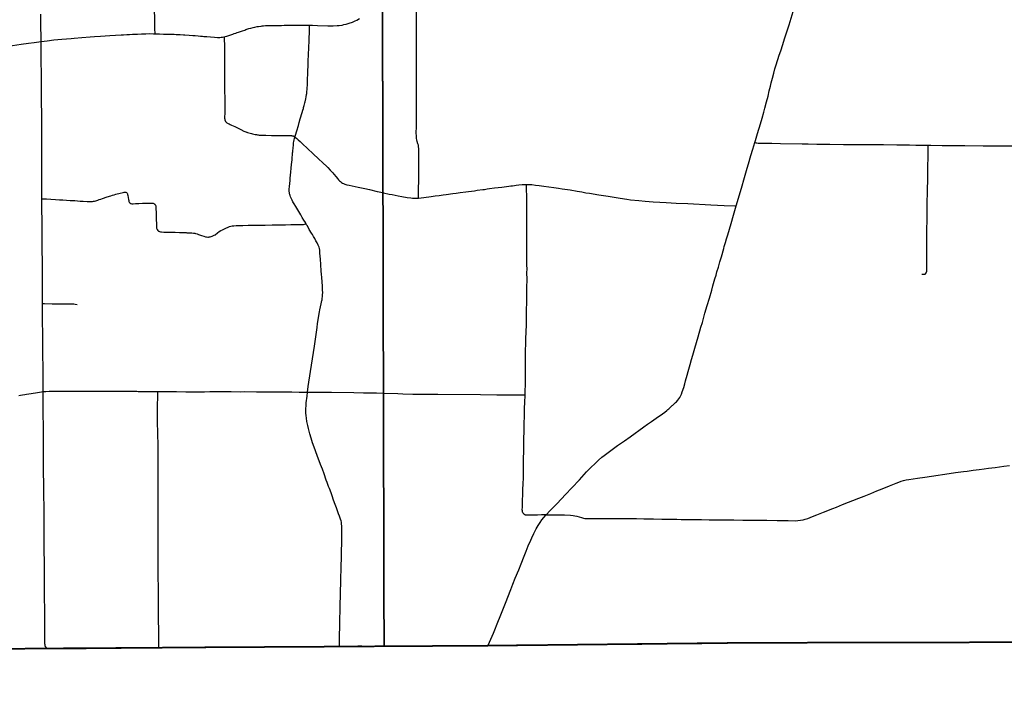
# Model space of a CAD drawing. Header units: feet. Extents: x 2113747 to 2516209, y 960708 to 1356798.
# Tile 8 of 92: x 2291170 to 2312720, y 1089995 to 1104537. Entities that reach past the tile are written whole.
import ezdxf

# ---------------------------------------------------------------- set-up
doc = ezdxf.new("R2010")
doc.units = ezdxf.units.FT
doc.header["$LTSCALE"] = 20
doc.header["$MEASUREMENT"] = 0
doc.linetypes.add('OhDOT_USTN3', pattern=[0.22, 0.165, -0.055])
for name, color, linetype in [('GM_X_Adjacent_County', 251, 'OhDOT_USTN3'), ('GM_X_County', 251, 'OhDOT_USTN3'), ('GM_X_County_Road', 3, 'Continuous'), ('GM_X_Township', 251, 'OhDOT_USTN3'), ('GM_X_Township_Road', 4, 'Continuous'), ('GM_X_Township_Subdivision', 4, 'Continuous')]:
    doc.layers.add(name, color=color, linetype=linetype)

msp = doc.modelspace()

# ---------------------------------------------------------------- linework, layer by layer
at = {"layer": 'GM_X_Adjacent_County', "flags": 128}
msp.add_lwpolyline([(2346501, 996686), (2346283, 996665), (2345680, 996660), (2344145, 996646), (2344130, 996649), (2344060, 996659), (2344005, 996663), (2343946, 996664), (2343923, 996665), (2343899, 996665), (2343806, 996663), (2343772, 996662), (2343731, 996662), (2343640, 996661), (2343440, 996660), (2343358, 996661), (2343347, 996661), (2343337, 996662), (2343275, 996668), (2343254, 996670), (2343129, 996670), (2342883, 996665), (2342703, 996664), (2342492, 996666), (2342051, 996672), (2342025, 996674), (2342005, 996677), (2341988, 996683), (2338743, 996679), (2335510, 996692), (2333434, 996701), (2332100, 996700), (2329181, 996697), (2329152, 995411), (2329124, 994175), (2326840, 994249), (2326566, 994258), (2323302, 994364), (2318495, 994521), (2318418, 991580), (2318389, 990457), (2318357, 989169), (2318255, 985163), (2318188, 982547), (2318166, 981646), (2318061, 978159), (2317909, 973125), (2317887, 972409), (2317774, 968635), (2317750, 967874), (2315491, 967887), (2314260, 967896), (2311196, 967914), (2309088, 967943), (2307368, 967969), (2304256, 968014), (2303811, 968017), (2303354, 968019), (2303003, 968024), (2302648, 968030), (2302233, 968036), (2301830, 968022), (2300402, 968044), (2300069, 968049), (2297101, 968095), (2296592, 968103), (2292919, 968108), (2288216, 968150), (2287501, 968160), (2286951, 968168), (2285626, 968187), (2280722, 968218), (2272659, 968235), (2270238, 968238), (2265711, 968240), (2264331, 968240), (2260640, 968285), (2260946, 968539), (2261456, 968823), (2262477, 969650), (2262984, 969822), (2263502, 969934), (2264011, 970226), (2264085, 970742), (2263732, 971249), (2263225, 971652), (2263021, 971730), (2262781, 971821), (2262721, 971844), (2262214, 971872), (2261703, 971959), (2260105, 972490), (2259584, 972510), (2259079, 972653), (2258559, 972903), (2258050, 972955), (2257525, 973068), (2256998, 973008), (2256626, 972503), (2255796, 970471), (2255025, 968928), (2254521, 968572), (2253837, 968476), (2253355, 968407), (2252800, 968322), (2251259, 968089), (2245496, 967220), (2243670, 966925), (2240387, 966394), (2235785, 965650), (2235507, 965607), (2232817, 965186), (2232372, 965117), (2231408, 964969), (2231146, 964928), (2230233, 964788), (2224423, 963889), (2224410, 963887), (2223431, 963729), (2220392, 963239), (2216348, 962587), (2213677, 962155), (2211388, 961785), (2205329, 960811), (2204689, 960708), (2204662, 968294), (2204646, 972822), (2204646, 972877), (2204618, 980822), (2204600, 985576), (2204621, 987650), (2204548, 994125), (2204539, 995545), (2204528, 997304), (2204524, 998046), (2204498, 1002246), (2204460, 1006231), (2204446, 1007585), (2204396, 1012421), (2204391, 1012891), (2204405, 1018278), (2204394, 1019758), (2204396, 1020517), (2204379, 1020841), (2204391, 1021803), (2204388, 1022494), (2204388, 1022770), (2204388, 1022837), (2204387, 1023044), (2204303, 1026249), (2204359, 1029499), (2204344, 1030439), (2204262, 1034310), (2204255, 1035776), (2204229, 1040690), (2204199, 1046565), (2204184, 1049044), (2204131, 1055650), (2204109, 1058317), (2204108, 1058407), (2204102, 1059211), (2204097, 1059892), (2204085, 1062073), (2204074, 1062671), (2204592, 1062652), (2205426, 1062621), (2210448, 1062486), (2212077, 1062442), (2214252, 1062298), (2216024, 1062234), (2218716, 1062135), (2224371, 1061928), (2226221, 1061860), (2226856, 1061837), (2228638, 1061772), (2234873, 1061544), (2237828, 1061436), (2239174, 1061390), (2240259, 1061347), (2240479, 1061338), (2245773, 1061157), (2247613, 1061077), (2251064, 1060965), (2252022, 1060939), (2254917, 1060860), (2259350, 1060738), (2259905, 1060723), (2262069, 1060670), (2262468, 1060662), (2262494, 1060660), (2262578, 1060658), (2262905, 1060648), (2263523, 1060622), (2264179, 1060605), (2264764, 1060590), (2266030, 1060558), (2267009, 1060529), (2267105, 1064278), (2267119, 1064405), (2267123, 1064546), (2267218, 1067680), (2267224, 1068546), (2267310, 1072879), (2267407, 1076551), (2267570, 1083741), (2267583, 1084035), (2267594, 1084592), (2267628, 1085890), (2267674, 1087762), (2267760, 1089304), (2267778, 1090418), (2268200, 1090405), (2270733, 1090435), (2271751, 1090471), (2272585, 1090487), (2273842, 1090511), (2274067, 1090515), (2275300, 1090545), (2275354, 1090544), (2275965, 1090561), (2276111, 1090564), (2279737, 1090638), (2280571, 1090646), (2281184, 1090660), (2283974, 1090692), (2287536, 1090733), (2291695, 1090779), (2294190, 1090795), (2294565, 1090800), (2298147, 1090820), (2299145, 1090827), (2299895, 1090831), (2301402, 1090840), (2307056, 1090903), (2313863, 1090917), (2318107, 1090974), (2324108, 1091056), (2326732, 1091091), (2326938, 1091094), (2328615, 1091117), (2328725, 1091118), (2331837, 1091161), (2333216, 1091180), (2335157, 1091206), (2341799, 1091296), (2342697, 1091308), (2345661, 1091348), (2348514, 1091386), (2352195, 1091435), (2355371, 1091477), (2358848, 1091522), (2358880, 1089100), (2358989, 1081862), (2359077, 1075795), (2359100, 1074264), (2359117, 1073113), (2359120, 1072859), (2359123, 1070999), (2359121, 1070553), (2359149, 1069014), (2359151, 1068908), (2359157, 1068672), (2359167, 1068297), (2359175, 1067907), (2359177, 1067589), (2359186, 1066908), (2359192, 1066862), (2359197, 1066642), (2359199, 1066419), (2359201, 1066097), (2359204, 1065780), (2359209, 1065466), (2359220, 1064937), (2359220, 1064806), (2359227, 1064612), (2359227, 1064330), (2359261, 1063309), (2359263, 1063113), (2359267, 1062870), (2359287, 1061492), (2359309, 1060000), (2359372, 1054688), (2359375, 1054438), (2359384, 1053642), (2359405, 1051846), (2359411, 1051373), (2359435, 1049379), (2359498, 1044029), (2359500, 1043884), (2359531, 1041219), (2359561, 1038682), (2359563, 1038569), (2359598, 1035611), (2359633, 1032629), (2359687, 1028035), (2359700, 1026946), (2359745, 1022879), (2359781, 1019525), (2359871, 1011833), (2360041, 1004528), (2360047, 1003475), (2360075, 1000767), (2360086, 1000743), (2360092, 1000724), (2360095, 1000700), (2360092, 1000665), (2360090, 1000651), (2360085, 1000617), (2360080, 1000554), (2360079, 1000500), (2360082, 1000454), (2360084, 1000441), (2360087, 1000429), (2360088, 1000406), (2360088, 1000358), (2360097, 998033), (2360102, 996698), (2359652, 996691), (2358952, 996686), (2358943, 996687), (2358419, 996691), (2358033, 996691), (2357318, 996684), (2357119, 996682), (2357033, 996681), (2356729, 996679), (2356356, 996674), (2355850, 996669), (2355636, 996665), (2355399, 996667), (2355207, 996668), (2354923, 996669), (2354630, 996666), (2354311, 996664), (2353876, 996661), (2353810, 996664), (2353790, 996667), (2353730, 996667), (2353580, 996667), (2353354, 996664), (2353227, 996661), (2352936, 996661), (2352543, 996665), (2351984, 996653), (2350868, 996644), (2350165, 996644), (2349779, 996645), (2349617, 996647), (2349487, 996647), (2349403, 996652), (2349327, 996658), (2349265, 996660), (2349206, 996662), (2349161, 996661), (2349080, 996658), (2348736, 996661), (2347330, 996649), (2347068, 996654), (2346837, 996655), (2346771, 996660), (2346660, 996673), (2346582, 996686), (2346523, 996692), (2346501, 996686)], dxfattribs=at)
at = {"layer": 'GM_X_County', "flags": 128}
msp.add_lwpolyline([(2353397, 1222451), (2356858, 1222526), (2358764, 1222568), (2364180, 1222723), (2365829, 1222755), (2369645, 1222836), (2372194, 1222881), (2374472, 1222924), (2379690, 1223029), (2379735, 1219826), (2379742, 1219374), (2379833, 1216178), (2380014, 1209139), (2380003, 1203413), (2380022, 1202249), (2380179, 1195356), (2380181, 1194352), (2380359, 1187412), (2380412, 1186569), (2380419, 1184193), (2380463, 1181823), (2380682, 1170163), (2380746, 1166807), (2380771, 1165044), (2380824, 1161382), (2380824, 1161039), (2380878, 1157552), (2380892, 1156694), (2381026, 1152330), (2381034, 1152023), (2381158, 1145150), (2381235, 1140057), (2381269, 1137568), (2381334, 1132856), (2381336, 1132676), (2381343, 1132210), (2381380, 1130882), (2381388, 1130504), (2381409, 1129491), (2381422, 1128859), (2381524, 1123853), (2381544, 1122872), (2381624, 1118858), (2381679, 1116097), (2382044, 1104151), (2382074, 1096083), (2382125, 1091787), (2380307, 1091766), (2379221, 1091753), (2378988, 1091751), (2374063, 1091696), (2368829, 1091637), (2365146, 1091594), (2364291, 1091584), (2363494, 1091575), (2360811, 1091544), (2360599, 1091542), (2358848, 1091522), (2355371, 1091477), (2352195, 1091435), (2348514, 1091386), (2345661, 1091348), (2342697, 1091308), (2341799, 1091296), (2335157, 1091206), (2333216, 1091180), (2331837, 1091161), (2328725, 1091118), (2328615, 1091117), (2326938, 1091094), (2326732, 1091091), (2324108, 1091056), (2318107, 1090974), (2313863, 1090917), (2307056, 1090903), (2301402, 1090840), (2299895, 1090831), (2299145, 1090827), (2298147, 1090820), (2294565, 1090800), (2294190, 1090795), (2291695, 1090779), (2287536, 1090733), (2283974, 1090692), (2281184, 1090660), (2280571, 1090646), (2279737, 1090638), (2276111, 1090564), (2275965, 1090561), (2275354, 1090544), (2275300, 1090545), (2274067, 1090515), (2274049, 1092053), (2274045, 1093010), (2274019, 1094549), (2274003, 1096382), (2273944, 1101977), (2273923, 1103969), (2273928, 1105260), (2273895, 1107881), (2273890, 1108659), (2273892, 1109492), (2273890, 1109708), (2273889, 1109866), (2273885, 1110318), (2273884, 1110420), (2273881, 1110748), (2273878, 1111173), (2273872, 1111794), (2273868, 1112294), (2273861, 1113069), (2273860, 1113281), (2273857, 1113575), (2273857, 1113636), (2273852, 1114201), (2273851, 1114281), (2273848, 1114656), (2273845, 1115019), (2273878, 1116829), (2273877, 1118817), (2273859, 1119170), (2273866, 1121327), (2273809, 1124393), (2273800, 1125028), (2273794, 1125938), (2273794, 1126045), (2273791, 1126395), (2273784, 1127599), (2273782, 1127896), (2273782, 1128013), (2273776, 1128908), (2273762, 1131307), (2273735, 1134958), (2273727, 1137672), (2273708, 1143906), (2273707, 1144117), (2273652, 1147706), (2273648, 1148193), (2273645, 1148717), (2273636, 1149823), (2273632, 1150488), (2273596, 1155295), (2273585, 1158808), (2273560, 1160546), (2273539, 1163372), (2273486, 1167056), (2273465, 1168621), (2273462, 1168895), (2273426, 1173044), (2273428, 1173104), (2273415, 1174720), (2273392, 1176176), (2273394, 1176620), (2273384, 1177023), (2273358, 1177776), (2273351, 1179125), (2273359, 1179654), (2273321, 1182083), (2273216, 1187364), (2273164, 1190519), (2273176, 1191453), (2273228, 1192712), (2273152, 1195400), (2273193, 1198453), (2273071, 1206556), (2272991, 1215563), (2272975, 1216501), (2272977, 1217406), (2272968, 1218487), (2272962, 1219225), (2272959, 1219527), (2272955, 1219996), (2272952, 1220381), (2272949, 1220734), (2272946, 1221095), (2272941, 1221646), (2274226, 1221624), (2276584, 1221584), (2279436, 1221567), (2287284, 1221586), (2287634, 1221587), (2288155, 1221588), (2289133, 1221589), (2291838, 1221592), (2294724, 1221588), (2295595, 1221591), (2298613, 1221605), (2299175, 1221609), (2303374, 1221676), (2308426, 1221766), (2313088, 1221841), (2315600, 1221874), (2319071, 1221920), (2326584, 1222061), (2327982, 1222076), (2333341, 1222133), (2335682, 1222157), (2338510, 1222201), (2341239, 1222245), (2343737, 1222286), (2344324, 1222288), (2349300, 1222361), (2350843, 1222395), (2353397, 1222451)], dxfattribs=at)
at = {"layer": 'GM_X_County_Road', "flags": 128}
for points in [[(2307260, 1101849), (2307274, 1101897), (2307320, 1102048), (2307383, 1102262), (2307417, 1102382), (2307454, 1102511), (2307480, 1102603), (2307517, 1102742), (2307549, 1102866), (2307577, 1102984), (2307601, 1103080), (2307620, 1103159), (2307645, 1103258), (2307673, 1103366), (2307701, 1103463), (2307728, 1103548), (2307796, 1103764), (2307826, 1103854), (2307870, 1103992), (2307910, 1104116), (2308008, 1104426), (2308102, 1104715), (2308115, 1104753)], [(2297516, 1104415), (2297576, 1104414), (2297690, 1104410), (2297913, 1104405), (2298031, 1104405), (2298117, 1104408), (2298159, 1104412), (2298225, 1104421), (2298266, 1104430), (2298314, 1104441), (2298362, 1104454), (2298400, 1104465), (2298431, 1104475), (2298456, 1104484), (2298480, 1104495), (2298516, 1104512), (2298551, 1104529), (2298610, 1104560)], [(2295638, 1104162), (2295666, 1104167), (2295701, 1104177), (2295748, 1104191), (2295794, 1104207), (2295837, 1104223), (2295865, 1104233), (2295902, 1104245), (2295930, 1104255), (2295958, 1104265), (2296004, 1104281), (2296048, 1104296), (2296095, 1104311), (2296123, 1104321), (2296185, 1104341), (2296229, 1104354), (2296277, 1104367), (2296320, 1104377), (2296365, 1104386), (2296398, 1104391), (2296453, 1104399), (2296475, 1104402), (2296508, 1104405), (2296553, 1104408), (2296661, 1104411), (2296733, 1104411), (2296901, 1104413), (2296956, 1104414), (2297032, 1104414), (2297143, 1104416), (2297202, 1104415), (2297366, 1104416), (2297441, 1104416), (2297516, 1104415)], [(2288510, 1103607), (2288633, 1103626), (2288876, 1103661), (2289026, 1103683), (2289177, 1103705), (2289408, 1103739), (2289580, 1103763), (2289722, 1103784), (2289874, 1103805), (2290119, 1103841), (2290337, 1103872), (2290626, 1103915), (2290870, 1103951), (2291014, 1103972), (2291202, 1103999), (2291366, 1104023), (2291484, 1104041), (2291586, 1104056), (2291639, 1104063)], [(2291639, 1104063), (2291772, 1104078), (2291915, 1104093), (2292005, 1104102), (2292095, 1104110), (2292294, 1104127), (2292365, 1104134), (2292532, 1104147), (2292715, 1104162), (2292807, 1104168), (2292938, 1104176), (2293141, 1104188), (2293393, 1104204), (2293442, 1104206), (2293514, 1104210), (2293573, 1104214), (2293638, 1104218), (2293749, 1104224), (2293838, 1104228), (2293930, 1104231), (2294007, 1104232), (2294099, 1104230), (2294132, 1104229)], [(2291657, 1100621), (2291656, 1100720), (2291656, 1100907), (2291655, 1101035), (2291655, 1101095), (2291654, 1101150), (2291654, 1101208), (2291653, 1101353), (2291654, 1101610), (2291654, 1101698), (2291654, 1101773), (2291653, 1101841), (2291654, 1101886), (2291653, 1101950), (2291653, 1102037), (2291652, 1102143), (2291652, 1102244), (2291652, 1102339), (2291652, 1102402), (2291652, 1102466), (2291651, 1102550), (2291650, 1102662), (2291649, 1102824), (2291648, 1102986), (2291647, 1103171), (2291645, 1103332), (2291645, 1103416), (2291644, 1103457), (2291643, 1103527), (2291641, 1103691), (2291641, 1103864), (2291641, 1103920), (2291639, 1104000), (2291639, 1104063)], [(2294132, 1104229), (2294154, 1104228), (2294233, 1104225), (2294315, 1104222), (2294390, 1104220), (2294459, 1104219), (2294492, 1104218), (2294521, 1104217), (2294548, 1104217), (2294597, 1104215), (2294685, 1104210), (2294754, 1104207), (2294786, 1104205), (2294878, 1104199), (2294956, 1104192), (2295008, 1104188), (2295074, 1104183), (2295126, 1104178), (2295168, 1104174), (2295201, 1104171), (2295269, 1104166), (2295348, 1104159), (2295436, 1104152), (2295498, 1104150), (2295548, 1104151), (2295578, 1104153), (2295609, 1104157), (2295638, 1104162)], [(2306853, 1100461), (2306904, 1100631), (2306983, 1100905), (2307021, 1101035), (2307050, 1101132), (2307095, 1101290), (2307122, 1101381), (2307176, 1101564), (2307217, 1101705), (2307260, 1101849)], [(2291669, 1098330), (2291669, 1098423), (2291669, 1098525), (2291669, 1098629), (2291667, 1098917), (2291667, 1099017), (2291666, 1099123), (2291666, 1099206), (2291666, 1099303), (2291665, 1099446), (2291665, 1099522), (2291664, 1099648), (2291663, 1099750), (2291663, 1099916), (2291663, 1100004), (2291662, 1100076), (2291661, 1100174), (2291658, 1100358), (2291657, 1100530), (2291657, 1100621)], [(2302692, 1093704), (2302782, 1093797), (2302924, 1093946), (2303029, 1094055), (2303114, 1094146), (2303253, 1094295), (2303419, 1094472), (2303578, 1094642), (2303678, 1094746), (2303755, 1094822), (2303837, 1094897), (2303914, 1094964), (2303962, 1095003), (2304076, 1095086), (2304166, 1095152), (2304256, 1095217), (2304406, 1095322), (2304529, 1095410), (2304831, 1095630), (2304909, 1095684), (2304996, 1095744), (2305098, 1095815), (2305237, 1095913), (2305290, 1095953), (2305332, 1095989), (2305355, 1096008), (2305375, 1096025), (2305389, 1096039), (2305414, 1096060), (2305453, 1096094), (2305466, 1096105), (2305483, 1096120), (2305505, 1096139), (2305527, 1096159), (2305544, 1096175), (2305575, 1096209), (2305600, 1096240), (2305621, 1096273), (2305635, 1096300), (2305654, 1096342), (2305673, 1096391), (2305703, 1096489), (2305725, 1096568), (2305744, 1096637), (2305778, 1096757), (2305801, 1096839), (2305845, 1096994), (2305876, 1097101), (2305904, 1097198), (2305949, 1097353), (2306021, 1097598), (2306081, 1097807), (2306112, 1097914), (2306151, 1098056), (2306169, 1098119), (2306219, 1098286), (2306265, 1098443), (2306316, 1098616), (2306343, 1098711), (2306388, 1098868), (2306412, 1098950), (2306431, 1099020), (2306462, 1099123), (2306496, 1099240), (2306527, 1099347), (2306579, 1099527), (2306592, 1099571), (2306618, 1099662), (2306642, 1099744), (2306666, 1099829), (2306702, 1099952), (2306739, 1100075), (2306793, 1100260), (2306853, 1100461)], [(2291686, 1096400), (2291684, 1096518), (2291682, 1096680), (2291682, 1096825), (2291680, 1096947), (2291680, 1097022), (2291679, 1097110), (2291678, 1097219), (2291678, 1097271), (2291677, 1097322), (2291677, 1097368), (2291676, 1097433), (2291675, 1097541), (2291675, 1097581), (2291675, 1097635), (2291674, 1097693), (2291671, 1097911), (2291670, 1098026), (2291669, 1098201), (2291669, 1098330)], [(2291686, 1096400), (2291711, 1096404), (2291740, 1096405), (2291814, 1096408), (2291918, 1096410), (2292020, 1096410), (2292210, 1096410), (2292282, 1096411), (2292666, 1096410), (2292866, 1096409), (2293013, 1096410), (2293171, 1096410), (2293256, 1096410), (2293404, 1096408), (2293686, 1096406), (2293732, 1096406), (2293765, 1096405), (2293873, 1096405), (2294043, 1096404), (2294093, 1096403), (2294168, 1096403), (2294190, 1096403)], [(2291751, 1090800), (2291747, 1090804), (2291742, 1090810), (2291738, 1090815), (2291734, 1090820), (2291731, 1090826), (2291729, 1090831), (2291727, 1090837), (2291726, 1090843), (2291724, 1090852), (2291724, 1090858), (2291724, 1090866), (2291723, 1090875), (2291723, 1090891), (2291723, 1090917), (2291721, 1090999), (2291721, 1091078), (2291721, 1091203), (2291720, 1091344), (2291719, 1091547), (2291716, 1091980), (2291716, 1092232), (2291713, 1092465), (2291712, 1092627), (2291710, 1092719), (2291708, 1092868), (2291708, 1092975), (2291706, 1093034), (2291705, 1093090), (2291705, 1093140), (2291704, 1093307), (2291704, 1093443), (2291705, 1093547), (2291705, 1093674), (2291702, 1093909), (2291699, 1094095), (2291696, 1094413), (2291695, 1094473), (2291694, 1094542), (2291694, 1094697), (2291693, 1094801), (2291692, 1094915), (2291692, 1095098), (2291691, 1095298), (2291691, 1095471), (2291689, 1095656), (2291687, 1095888), (2291687, 1096064), (2291687, 1096195), (2291686, 1096315), (2291686, 1096400)], [(2294190, 1096403), (2294250, 1096403), (2294604, 1096400), (2294808, 1096397), (2294906, 1096397), (2295218, 1096397), (2295329, 1096399), (2295447, 1096398), (2295545, 1096398), (2295801, 1096398), (2295998, 1096397), (2296093, 1096399), (2296352, 1096397), (2296545, 1096395), (2296696, 1096395), (2296824, 1096395), (2296919, 1096392), (2297005, 1096392), (2297034, 1096392), (2297126, 1096392), (2297287, 1096390), (2297469, 1096388)], [(2298170, 1090828), (2298170, 1090875), (2298170, 1090953), (2298172, 1091101), (2298174, 1091220), (2298176, 1091336), (2298178, 1091418), (2298180, 1091480), (2298181, 1091552), (2298186, 1091759), (2298187, 1091824), (2298188, 1091860), (2298190, 1091933), (2298192, 1092005), (2298198, 1092244), (2298201, 1092362), (2298203, 1092477), (2298214, 1092861), (2298216, 1092959), (2298218, 1093040), (2298220, 1093133), (2298221, 1093195), (2298223, 1093281), (2298223, 1093341), (2298223, 1093399), (2298220, 1093457), (2298216, 1093503), (2298210, 1093545), (2298203, 1093573), (2298192, 1093610), (2298170, 1093672), (2298151, 1093725), (2298126, 1093792), (2298102, 1093854), (2298062, 1093965), (2298034, 1094045), (2298015, 1094098), (2297985, 1094181), (2297948, 1094282), (2297932, 1094325), (2297902, 1094409), (2297881, 1094464), (2297832, 1094603), (2297794, 1094705), (2297756, 1094806), (2297683, 1094999), (2297615, 1095184), (2297581, 1095280), (2297550, 1095377), (2297523, 1095472), (2297491, 1095592), (2297475, 1095659), (2297458, 1095743), (2297446, 1095815), (2297439, 1095877), (2297435, 1095929), (2297433, 1095979), (2297434, 1096028), (2297437, 1096087), (2297443, 1096153), (2297459, 1096298), (2297469, 1096388)], [(2302692, 1093704), (2302773, 1093705), (2302852, 1093704), (2302947, 1093703), (2303094, 1093700), (2303222, 1093695), (2303281, 1093690), (2303322, 1093683), (2303367, 1093673), (2303464, 1093643), (2303509, 1093631), (2303541, 1093626), (2303581, 1093624), (2303709, 1093623), (2303834, 1093624), (2303984, 1093625), (2304060, 1093625), (2304224, 1093625), (2304322, 1093623), (2304453, 1093621), (2304491, 1093621), (2304506, 1093621), (2304529, 1093621), (2304673, 1093620), (2304830, 1093617), (2304922, 1093615), (2305043, 1093612), (2305223, 1093611), (2305341, 1093609), (2305427, 1093608), (2305456, 1093607), (2305479, 1093607), (2305551, 1093605), (2305649, 1093603), (2305675, 1093602), (2305685, 1093602), (2305730, 1093602), (2305858, 1093601), (2305989, 1093600), (2306094, 1093598), (2306258, 1093595), (2306439, 1093595), (2306514, 1093594), (2306573, 1093594), (2306621, 1093593), (2306676, 1093593), (2306804, 1093592), (2306998, 1093589), (2307218, 1093587), (2307392, 1093585), (2307523, 1093584), (2307752, 1093581), (2307992, 1093576), (2308146, 1093575), (2308199, 1093577), (2308258, 1093584), (2308320, 1093595), (2308365, 1093606), (2308418, 1093624), (2308525, 1093665), (2308614, 1093701), (2308760, 1093759), (2308964, 1093840), (2309044, 1093872), (2309180, 1093927), (2309538, 1094066), (2309651, 1094111), (2309797, 1094170), (2309933, 1094226), (2310046, 1094272), (2310210, 1094338), (2310352, 1094396), (2310409, 1094419), (2310460, 1094440), (2310513, 1094457), (2310570, 1094468), (2310629, 1094478), (2310817, 1094505), (2310983, 1094527), (2311129, 1094550), (2311515, 1094607), (2311651, 1094626), (2311827, 1094650), (2311908, 1094660), (2312042, 1094679), (2312168, 1094696), (2312279, 1094711), (2312376, 1094723), (2312523, 1094742), (2312708, 1094766), (2312832, 1094783)], [(2301427, 1090849), (2301482, 1090982), (2301541, 1091117), (2301569, 1091187), (2301619, 1091316), (2301698, 1091514), (2301816, 1091810), (2301904, 1092032), (2301920, 1092072), (2301964, 1092185), (2302017, 1092316), (2302092, 1092501), (2302145, 1092632), (2302213, 1092802), (2302255, 1092906), (2302302, 1093025), (2302354, 1093149), (2302377, 1093200), (2302424, 1093297), (2302477, 1093399), (2302515, 1093467), (2302559, 1093536), (2302599, 1093592), (2302641, 1093646), (2302682, 1093693), (2302692, 1093704)], [(2291751, 1090800), (2291757, 1090795), (2291762, 1090791), (2291767, 1090788), (2291773, 1090786), (2291780, 1090783), (2291787, 1090781), (2291796, 1090780), (2291808, 1090778), (2291823, 1090777), (2291863, 1090776), (2292093, 1090776), (2292250, 1090778), (2292449, 1090779), (2292624, 1090780), (2292787, 1090782), (2292932, 1090783), (2293053, 1090785), (2293153, 1090786), (2293388, 1090789), (2293684, 1090792), (2293812, 1090793), (2293930, 1090795), (2294212, 1090798)], [(2294212, 1090798), (2294422, 1090800), (2294573, 1090802)], [(2294573, 1090802), (2294832, 1090802), (2295079, 1090802), (2295247, 1090803), (2295496, 1090806), (2295722, 1090808), (2295914, 1090810), (2296098, 1090812), (2296257, 1090814), (2296399, 1090814), (2296506, 1090814), (2296613, 1090814), (2296769, 1090813), (2296895, 1090815), (2297004, 1090815), (2297196, 1090817), (2297356, 1090819), (2297474, 1090820), (2297746, 1090824), (2298011, 1090827), (2298170, 1090828)], [(2298170, 1090828), (2298448, 1090832), (2298574, 1090833), (2298657, 1090833), (2298883, 1090831), (2299077, 1090830), (2299145, 1090830)], [(2299145, 1090830), (2299321, 1090830), (2299496, 1090830), (2299632, 1090832), (2299797, 1090833), (2299927, 1090833), (2299961, 1090834), (2300162, 1090834), (2300326, 1090835), (2300577, 1090835), (2300654, 1090836), (2300724, 1090837), (2300794, 1090839), (2300871, 1090841), (2300978, 1090844), (2301106, 1090846), (2301285, 1090847), (2301427, 1090849)]]:
    msp.add_lwpolyline(points, dxfattribs=at)
at = {"layer": 'GM_X_Township', "flags": 128}
for points in [[(2273939, 1118799), (2275473, 1118800), (2276682, 1118792), (2278026, 1118784), (2278095, 1118774), (2278181, 1118783), (2279102, 1118777), (2279390, 1118776), (2284462, 1118744), (2286495, 1118732), (2291590, 1118700), (2291694, 1118700), (2298613, 1118657), (2299080, 1118654), (2299073, 1112956), (2299072, 1110035), (2299092, 1106995), (2299110, 1104924), (2299110, 1104784), (2299121, 1100750), (2299131, 1096372), (2299145, 1090827), (2298147, 1090820), (2294565, 1090800), (2294190, 1090795), (2291695, 1090779), (2287536, 1090733), (2283974, 1090692), (2281184, 1090660), (2280571, 1090646), (2279737, 1090638), (2276111, 1090564), (2275965, 1090561), (2275354, 1090544), (2275300, 1090545), (2274067, 1090515), (2274049, 1092053), (2274045, 1093010), (2274019, 1094549), (2274003, 1096382), (2273944, 1101977), (2273923, 1103969), (2273928, 1105260), (2273895, 1107881), (2273890, 1108659), (2273892, 1109492), (2273890, 1109708), (2273889, 1109866), (2273885, 1110318), (2273884, 1110420), (2273881, 1110748), (2273878, 1111173), (2273872, 1111794), (2273868, 1112294), (2273861, 1113069), (2273860, 1113281), (2273857, 1113575), (2273857, 1113636), (2273852, 1114201), (2273851, 1114281), (2273848, 1114656), (2273845, 1115019), (2273878, 1116829), (2273877, 1118817), (2273939, 1118799)], [(2299080, 1118654), (2299393, 1118653), (2300974, 1118651), (2302815, 1118637), (2305256, 1118586), (2305355, 1118577), (2305447, 1118586), (2308267, 1118589), (2311596, 1118575), (2314610, 1118563), (2321212, 1118516), (2325058, 1118507), (2328670, 1118495), (2328673, 1115450), (2328676, 1111411), (2328676, 1110812), (2328679, 1107535), (2328685, 1104162), (2328691, 1097555), (2328691, 1097500), (2328700, 1094332), (2328615, 1091117), (2326938, 1091094), (2326732, 1091091), (2324108, 1091056), (2318107, 1090974), (2313863, 1090917), (2307056, 1090903), (2301402, 1090840), (2299895, 1090831), (2299145, 1090827), (2299131, 1096372), (2299121, 1100750), (2299110, 1104784), (2299110, 1104924), (2299092, 1106995), (2299072, 1110035), (2299073, 1112956), (2299080, 1118654)]]:
    msp.add_lwpolyline(points, dxfattribs=at)
at = {"layer": 'GM_X_Township_Road', "flags": 128}
for points in [[(2294132, 1104229), (2294130, 1104344), (2294129, 1104485), (2294124, 1104826), (2294123, 1104898), (2294122, 1104957), (2294122, 1105006), (2294121, 1105075), (2294119, 1105184)], [(2299855, 1103796), (2299857, 1103991), (2299857, 1104207), (2299857, 1104358), (2299855, 1104526), (2299854, 1104627), (2299853, 1104720), (2299852, 1104805)], [(2291639, 1104063), (2291637, 1104218), (2291636, 1104333), (2291634, 1104510), (2291633, 1104661)], [(2297353, 1102507), (2297368, 1102561), (2297378, 1102596), (2297383, 1102615), (2297391, 1102640), (2297396, 1102659), (2297411, 1102719), (2297416, 1102738), (2297432, 1102805), (2297442, 1102850), (2297450, 1102899), (2297454, 1102921), (2297457, 1102957), (2297460, 1103020), (2297466, 1103131), (2297469, 1103190), (2297470, 1103210), (2297472, 1103275), (2297474, 1103318), (2297477, 1103380), (2297479, 1103443), (2297482, 1103508), (2297483, 1103538), (2297484, 1103590), (2297487, 1103662), (2297490, 1103750), (2297491, 1103773), (2297493, 1103832), (2297495, 1103865), (2297498, 1103947), (2297502, 1104052), (2297505, 1104117), (2297507, 1104170), (2297510, 1104222), (2297512, 1104308), (2297515, 1104369), (2297516, 1104415)], [(2295638, 1104162), (2295643, 1104143), (2295646, 1104126), (2295647, 1104114), (2295648, 1104103), (2295649, 1103981), (2295651, 1103811), (2295651, 1103591), (2295652, 1103400), (2295653, 1103270)], [(2295653, 1103270), (2295655, 1103090), (2295659, 1102709), (2295659, 1102634), (2295659, 1102572), (2295657, 1102487), (2295656, 1102411), (2295656, 1102389), (2295656, 1102378), (2295657, 1102366), (2295658, 1102357), (2295660, 1102348), (2295663, 1102339), (2295666, 1102330), (2295670, 1102322), (2295673, 1102316), (2295677, 1102310), (2295682, 1102303), (2295688, 1102296), (2295695, 1102289), (2295707, 1102279), (2295720, 1102271), (2295735, 1102264), (2295752, 1102255), (2295779, 1102243), (2295809, 1102230), (2295845, 1102214), (2295877, 1102198), (2295925, 1102175), (2296007, 1102134), (2296075, 1102101), (2296099, 1102091), (2296117, 1102083), (2296132, 1102078), (2296144, 1102074), (2296155, 1102070), (2296185, 1102061), (2296242, 1102045), (2296264, 1102039), (2296295, 1102032), (2296324, 1102026), (2296350, 1102022), (2296372, 1102019), (2296392, 1102016), (2296411, 1102014), (2296428, 1102013), (2296506, 1102009), (2296555, 1102008), (2296680, 1102005), (2296749, 1102005), (2296847, 1102004), (2296982, 1102005), (2297064, 1102004), (2297093, 1102002), (2297105, 1102001), (2297117, 1102000), (2297126, 1101999), (2297134, 1101998), (2297142, 1101997), (2297150, 1101996), (2297155, 1101995), (2297160, 1101993), (2297165, 1101991), (2297169, 1101989), (2297176, 1101984), (2297194, 1101971)], [(2299902, 1100634), (2299901, 1100735), (2299901, 1100813), (2299902, 1100879), (2299903, 1100974), (2299904, 1101056), (2299904, 1101135), (2299903, 1101243), (2299903, 1101286), (2299903, 1101387), (2299904, 1101463), (2299904, 1101515), (2299904, 1101568), (2299904, 1101659), (2299903, 1101722), (2299900, 1101758), (2299895, 1101791), (2299887, 1101823), (2299872, 1101874), (2299863, 1101908), (2299857, 1101940), (2299854, 1101966), (2299852, 1102001), (2299850, 1102045), (2299850, 1102089), (2299852, 1102161), (2299855, 1102345), (2299856, 1102466), (2299856, 1102528), (2299855, 1102666), (2299855, 1102761), (2299854, 1102846), (2299855, 1102981), (2299855, 1103082), (2299854, 1103171), (2299854, 1103263), (2299853, 1103321)], [(2297194, 1101971), (2297206, 1102014), (2297236, 1102108), (2297270, 1102225), (2297289, 1102291), (2297312, 1102369), (2297353, 1102507)], [(2297133, 1101506), (2297141, 1101592), (2297144, 1101621), (2297146, 1101644), (2297157, 1101745), (2297160, 1101775), (2297164, 1101820), (2297166, 1101840), (2297171, 1101869), (2297178, 1101906), (2297185, 1101939), (2297194, 1101971)], [(2297194, 1101971), (2297203, 1101963), (2297234, 1101938), (2297264, 1101912), (2297307, 1101872), (2297314, 1101865), (2297370, 1101814), (2297463, 1101726), (2297599, 1101598), (2297705, 1101500), (2297809, 1101400), (2297883, 1101331), (2297912, 1101303), (2297967, 1101247), (2298023, 1101187), (2298049, 1101157), (2298099, 1101096), (2298125, 1101063), (2298151, 1101033), (2298168, 1101014), (2298190, 1100994), (2298216, 1100975), (2298238, 1100962), (2298255, 1100953), (2298288, 1100939), (2298311, 1100932), (2298332, 1100927), (2298379, 1100916), (2298581, 1100871), (2298722, 1100840), (2298825, 1100818), (2298995, 1100781), (2299121, 1100753)], [(2307260, 1101849), (2307282, 1101844), (2307306, 1101841), (2307333, 1101838), (2307391, 1101835), (2307460, 1101833), (2307634, 1101832), (2307821, 1101830), (2308297, 1101821), (2308428, 1101820), (2308616, 1101817), (2308714, 1101815), (2308901, 1101813), (2309200, 1101809), (2309311, 1101808), (2309672, 1101807), (2309987, 1101804), (2310079, 1101803), (2310371, 1101799), (2310646, 1101796), (2310781, 1101795), (2310906, 1101794), (2311055, 1101792)], [(2310912, 1098967), (2310925, 1098967), (2310965, 1098968), (2310980, 1098968), (2310986, 1098969), (2310993, 1098973), (2310999, 1098979), (2311010, 1098997), (2311018, 1099016), (2311022, 1099035), (2311025, 1099062), (2311025, 1099128), (2311025, 1099243), (2311024, 1099358), (2311025, 1099430), (2311023, 1099566), (2311024, 1099724), (2311026, 1099837), (2311026, 1099850), (2311026, 1099873), (2311026, 1099928), (2311027, 1099974), (2311028, 1099997), (2311028, 1100013), (2311029, 1100082), (2311029, 1100105), (2311029, 1100128), (2311030, 1100157), (2311030, 1100309), (2311030, 1100403), (2311033, 1100571), (2311037, 1100719), (2311042, 1100906), (2311043, 1100945), (2311043, 1100984), (2311044, 1101046), (2311046, 1101191), (2311049, 1101355), (2311051, 1101502), (2311053, 1101660), (2311055, 1101792)], [(2311055, 1101792), (2311112, 1101792), (2311361, 1101788), (2311466, 1101787), (2311621, 1101787), (2311860, 1101785), (2312259, 1101779), (2312473, 1101778), (2312945, 1101777), (2313044, 1101776), (2313132, 1101775), (2313569, 1101771), (2313831, 1101768), (2313948, 1101767)], [(2297077, 1100730), (2297073, 1100748), (2297070, 1100784), (2297069, 1100809), (2297071, 1100832), (2297076, 1100884), (2297090, 1101015), (2297093, 1101067), (2297099, 1101136), (2297104, 1101198), (2297114, 1101289), (2297121, 1101371), (2297130, 1101469), (2297133, 1101506)], [(2299902, 1100634), (2299955, 1100639), (2300017, 1100647), (2300176, 1100670), (2300260, 1100681), (2300352, 1100693), (2300439, 1100705), (2300504, 1100714), (2300647, 1100733), (2300725, 1100742), (2300813, 1100753), (2300937, 1100770), (2300992, 1100777), (2301122, 1100795), (2301184, 1100804), (2301310, 1100821), (2301343, 1100825), (2301398, 1100833), (2301456, 1100841), (2301564, 1100855), (2301723, 1100876), (2301824, 1100888), (2301876, 1100895), (2301922, 1100900), (2301958, 1100905), (2301997, 1100909), (2302039, 1100915), (2302094, 1100922), (2302169, 1100930), (2302196, 1100932), (2302222, 1100933), (2302247, 1100933), (2302264, 1100934)], [(2302232, 1096328), (2302233, 1096342), (2302235, 1096440), (2302237, 1096529), (2302239, 1096656), (2302238, 1096725), (2302241, 1096860), (2302243, 1097021), (2302243, 1097122), (2302244, 1097306), (2302246, 1097440), (2302249, 1097552), (2302260, 1097858), (2302263, 1097981), (2302263, 1098014), (2302265, 1098203), (2302268, 1098334), (2302270, 1098433), (2302271, 1098482), (2302272, 1098587), (2302273, 1098646), (2302273, 1098718), (2302274, 1098810), (2302274, 1098872), (2302273, 1098983), (2302274, 1099098), (2302273, 1099150), (2302272, 1099367), (2302273, 1099511), (2302273, 1099662), (2302273, 1099800), (2302271, 1099915), (2302270, 1099993), (2302269, 1100163), (2302267, 1100357), (2302267, 1100593), (2302267, 1100698), (2302266, 1100799), (2302265, 1100885), (2302264, 1100934)], [(2302264, 1100934), (2302289, 1100933), (2302317, 1100932), (2302347, 1100930), (2302376, 1100928), (2302461, 1100918), (2302542, 1100908), (2302640, 1100895), (2302861, 1100864), (2302965, 1100850), (2303046, 1100838), (2303218, 1100813), (2303373, 1100787), (2303470, 1100769), (2303564, 1100752), (2303641, 1100739), (2303848, 1100705), (2304052, 1100673), (2304315, 1100631), (2304460, 1100608), (2304538, 1100597), (2304724, 1100580), (2304858, 1100569), (2305032, 1100555), (2305179, 1100545), (2305320, 1100535), (2305539, 1100524), (2305791, 1100512), (2306300, 1100488), (2306591, 1100473), (2306821, 1100462), (2306853, 1100461)], [(2291657, 1100621), (2291685, 1100619), (2291757, 1100614), (2291852, 1100608), (2291951, 1100602), (2292038, 1100597), (2292113, 1100593), (2292278, 1100584), (2292375, 1100580), (2292433, 1100574), (2292496, 1100569), (2292561, 1100566), (2292643, 1100562), (2292728, 1100560), (2292765, 1100561), (2292787, 1100563), (2292807, 1100566), (2292835, 1100574), (2292878, 1100590), (2292912, 1100603), (2292943, 1100613), (2292980, 1100626), (2293087, 1100660), (2293165, 1100684), (2293203, 1100695), (2293234, 1100705), (2293275, 1100716), (2293370, 1100741), (2293434, 1100757), (2293457, 1100761), (2293473, 1100763), (2293486, 1100762), (2293496, 1100760), (2293505, 1100757), (2293513, 1100751), (2293521, 1100741), (2293527, 1100730), (2293532, 1100714), (2293537, 1100688), (2293550, 1100604), (2293555, 1100578), (2293559, 1100562), (2293566, 1100547), (2293571, 1100539), (2293582, 1100527), (2293601, 1100516), (2293623, 1100511), (2293656, 1100511), (2293706, 1100514), (2293774, 1100517), (2293860, 1100519), (2293899, 1100520)], [(2297437, 1100072), (2297433, 1100080), (2297422, 1100096), (2297392, 1100147), (2297353, 1100212), (2297321, 1100265), (2297211, 1100451), (2297177, 1100507), (2297150, 1100553), (2297133, 1100585), (2297124, 1100602), (2297109, 1100631), (2297095, 1100664), (2297087, 1100688), (2297080, 1100713), (2297077, 1100730)], [(2299121, 1100753), (2299135, 1100750), (2299257, 1100723), (2299321, 1100709), (2299456, 1100682), (2299536, 1100668), (2299650, 1100649), (2299734, 1100637), (2299764, 1100633), (2299789, 1100631), (2299825, 1100629), (2299851, 1100630), (2299902, 1100634)], [(2293899, 1100520), (2293951, 1100522), (2294027, 1100526), (2294056, 1100526), (2294076, 1100524), (2294092, 1100519), (2294104, 1100514), (2294115, 1100508), (2294125, 1100499), (2294131, 1100491), (2294140, 1100478), (2294147, 1100459), (2294150, 1100443), (2294152, 1100420), (2294153, 1100384), (2294154, 1100330), (2294156, 1100272), (2294158, 1100175), (2294159, 1100145), (2294161, 1100093), (2294162, 1100054), (2294163, 1100027), (2294164, 1100004), (2294167, 1099978), (2294172, 1099962), (2294178, 1099944), (2294192, 1099925), (2294207, 1099913), (2294212, 1099909), (2294233, 1099900), (2294253, 1099896), (2294274, 1099893), (2294327, 1099891), (2294403, 1099889), (2294504, 1099888), (2294573, 1099886), (2294671, 1099880), (2294730, 1099878), (2294792, 1099878), (2294812, 1099878), (2294828, 1099877), (2294854, 1099877), (2294863, 1099877), (2294896, 1099876), (2294938, 1099873), (2294974, 1099868), (2295000, 1099864), (2295019, 1099859), (2295053, 1099849), (2295084, 1099839), (2295149, 1099816), (2295202, 1099799), (2295237, 1099789), (2295259, 1099784), (2295286, 1099782), (2295302, 1099782), (2295318, 1099783), (2295341, 1099786), (2295360, 1099791), (2295379, 1099797), (2295400, 1099806), (2295423, 1099819), (2295445, 1099833), (2295497, 1099873), (2295535, 1099899), (2295571, 1099922), (2295606, 1099940), (2295682, 1099978), (2295731, 1099999), (2295764, 1100011), (2295793, 1100020), (2295822, 1100025), (2295857, 1100029), (2295906, 1100033), (2295956, 1100035), (2296011, 1100036), (2296057, 1100037), (2296172, 1100038), (2296307, 1100040), (2296399, 1100042), (2296546, 1100044), (2296697, 1100046), (2296717, 1100046), (2296792, 1100048), (2296828, 1100049), (2296884, 1100050), (2296927, 1100051), (2296953, 1100052), (2296989, 1100052), (2297104, 1100053), (2297222, 1100055), (2297278, 1100056), (2297356, 1100056), (2297382, 1100058), (2297406, 1100060), (2297426, 1100068), (2297437, 1100072)], [(2297469, 1096388), (2297485, 1096509), (2297535, 1096838), (2297619, 1097390), (2297678, 1097802), (2297691, 1097890), (2297731, 1098146), (2297740, 1098191), (2297769, 1098322), (2297784, 1098390), (2297787, 1098402), (2297792, 1098435), (2297798, 1098477), (2297801, 1098517), (2297802, 1098566), (2297801, 1098619), (2297796, 1098685), (2297795, 1098708), (2297789, 1098803), (2297782, 1098894), (2297775, 1098969), (2297769, 1099035), (2297759, 1099179), (2297751, 1099294), (2297742, 1099431), (2297741, 1099457), (2297737, 1099493), (2297731, 1099529), (2297723, 1099558), (2297717, 1099573), (2297704, 1099604), (2297681, 1099651), (2297668, 1099674), (2297655, 1099697), (2297626, 1099748), (2297599, 1099794), (2297575, 1099836), (2297558, 1099864), (2297509, 1099949), (2297466, 1100023), (2297449, 1100051), (2297437, 1100072)], [(2291150, 1096313), (2291191, 1096320), (2291232, 1096327), (2291280, 1096334), (2291318, 1096340), (2291369, 1096349), (2291517, 1096375), (2291558, 1096382), (2291646, 1096395), (2291686, 1096400)], [(2294198, 1094464), (2294198, 1094544), (2294198, 1094833), (2294198, 1094931), (2294197, 1095223), (2294189, 1095742), (2294188, 1095892), (2294188, 1096001), (2294189, 1096083), (2294188, 1096152), (2294190, 1096224), (2294190, 1096276), (2294190, 1096361), (2294190, 1096403)], [(2297469, 1096388), (2297640, 1096386), (2297998, 1096384), (2298480, 1096379), (2298693, 1096376), (2298783, 1096375)], [(2298783, 1096375), (2298982, 1096373), (2299131, 1096368)], [(2299131, 1096368), (2299444, 1096358), (2299558, 1096353), (2299775, 1096345), (2300138, 1096340), (2300322, 1096341), (2301256, 1096333), (2301616, 1096330), (2301947, 1096329), (2302207, 1096328), (2302232, 1096328)], [(2302692, 1093704), (2302660, 1093703), (2302588, 1093702), (2302502, 1093698), (2302443, 1093697), (2302372, 1093694), (2302283, 1093693), (2302259, 1093694), (2302243, 1093698), (2302223, 1093706), (2302206, 1093718), (2302194, 1093730), (2302183, 1093747), (2302176, 1093767), (2302172, 1093787), (2302171, 1093814), (2302173, 1093873), (2302178, 1094011), (2302182, 1094158), (2302185, 1094243), (2302191, 1094398), (2302195, 1094496), (2302196, 1094607), (2302197, 1094699), (2302199, 1094801), (2302199, 1094942), (2302201, 1095083), (2302203, 1095168), (2302204, 1095201), (2302207, 1095342), (2302210, 1095552), (2302211, 1095640), (2302214, 1095719), (2302217, 1095850), (2302219, 1095935), (2302222, 1096044), (2302226, 1096155), (2302232, 1096328)], [(2294212, 1090798), (2294212, 1090811), (2294213, 1091074), (2294208, 1091507), (2294207, 1091950), (2294206, 1092062), (2294202, 1092396), (2294203, 1092764), (2294203, 1093026), (2294203, 1093144), (2294201, 1093488), (2294200, 1093770), (2294197, 1094193), (2294198, 1094464)], [(2301427, 1090849), (2301653, 1090851), (2301830, 1090852), (2302043, 1090856), (2302122, 1090857), (2302175, 1090857), (2302338, 1090857), (2302437, 1090856), (2302607, 1090857), (2302801, 1090859), (2302955, 1090861), (2303053, 1090862), (2303277, 1090863), (2303464, 1090865), (2303569, 1090867), (2303746, 1090869), (2303946, 1090872), (2304044, 1090873), (2304208, 1090873), (2304576, 1090874), (2304711, 1090875), (2304789, 1090876), (2304937, 1090877), (2305239, 1090880), (2305665, 1090884), (2305764, 1090886), (2305964, 1090888), (2306102, 1090890), (2306272, 1090892), (2306469, 1090895), (2306660, 1090898), (2306952, 1090902), (2307099, 1090905), (2307224, 1090906), (2307277, 1090903)]]:
    msp.add_lwpolyline(points, dxfattribs=at)
at = {"layer": 'GM_X_Township_Subdivision', "flags": 128}
for points in [[(2299853, 1103321), (2299852, 1103371), (2299853, 1103469), (2299854, 1103600), (2299855, 1103666), (2299855, 1103722), (2299855, 1103796)], [(2291669, 1098330), (2291712, 1098329), (2291879, 1098323), (2292037, 1098320), (2292234, 1098319), (2292287, 1098319), (2292328, 1098319), (2292357, 1098318), (2292386, 1098314), (2292425, 1098308)]]:
    msp.add_lwpolyline(points, dxfattribs=at)

doc.saveas('drawing.dxf')
